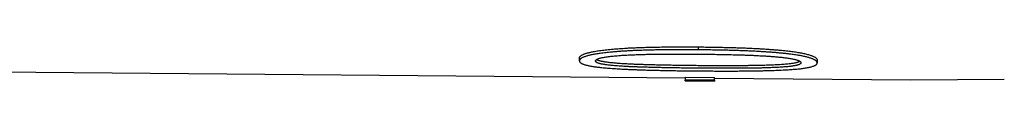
# Model space of a CAD drawing. Header units: millimetres. Extents: x 8 to 399, y 12 to 198.
# Tile 5 of 53: x 62.749 to 79.541, y 153.162 to 153.746. Entities that reach past the tile are written whole.
import ezdxf

# ---------------------------------------------------------------- set-up
doc = ezdxf.new("R2010")
doc.units = ezdxf.units.MM

msp = doc.modelspace()

# ---------------------------------------------------------------- linework, layer by layer
at = {"color": 7, "linetype": 'Continuous', "lineweight": 30}
for p, q in [((74.325, 153.696), (74.325, 153.745)), ((72.295, 153.508), (72.295, 153.557)), ((76.349, 153.522), (76.349, 153.473)), ((61.464, 153.326), (74.099, 153.216)), ((74.099, 153.23), (74.599, 153.226)), ((74.099, 153.23), (74.099, 153.18)), ((74.599, 153.176), (74.099, 153.18)), ((74.099, 153.166), (74.099, 153.18)), ((74.099, 153.166), (74.599, 153.162)), ((74.599, 153.176), (74.599, 153.226)), ((74.599, 153.212), (77.949, 153.183)), ((74.599, 153.176), (74.599, 153.162)), ((77.949, 153.183), (79.541, 153.196))]:
    msp.add_line(p, q, dxfattribs=at)
for points, knots in [([(72.295, 153.557), (72.296, 153.56), (72.297, 153.564), (72.299, 153.572), (72.303, 153.58), (72.311, 153.589), (72.323, 153.598), (72.338, 153.607), (72.357, 153.616), (72.377, 153.625), (72.399, 153.633), (72.422, 153.64), (72.447, 153.646), (72.474, 153.653), (72.503, 153.659), (72.536, 153.666), (72.574, 153.673), (72.617, 153.68), (72.663, 153.686), (72.711, 153.692), (72.761, 153.698), (72.814, 153.703), (72.868, 153.708), (72.924, 153.713), (72.981, 153.717), (73.038, 153.721), (73.102, 153.725), (73.172, 153.729), (73.247, 153.732), (73.324, 153.735), (73.413, 153.738), (73.517, 153.741), (73.634, 153.743), (73.75, 153.745), (73.866, 153.746), (73.98, 153.746), (74.095, 153.746), (74.21, 153.746), (74.287, 153.745), (74.325, 153.745)], [0, 0, 0, 0, 0.016757, 0.033513, 0.050255, 0.070673, 0.09116, 0.111672, 0.132162, 0.152582, 0.169657, 0.186778, 0.203934, 0.221101, 0.23825, 0.255343, 0.277504, 0.299686, 0.32185, 0.344625, 0.367417, 0.3902, 0.414249, 0.438318, 0.4624, 0.486479, 0.510536, 0.541312, 0.572103, 0.6029, 0.633685, 0.68024, 0.726805, 0.773363, 0.818677, 0.864, 0.909334, 0.954672, 1, 1, 1, 1]), ([(74.325, 153.696), (74.282, 153.696), (74.198, 153.696), (74.07, 153.697), (73.943, 153.697), (73.816, 153.696), (73.7, 153.695), (73.595, 153.693), (73.502, 153.691), (73.408, 153.688), (73.324, 153.686), (73.247, 153.683), (73.18, 153.68), (73.113, 153.676), (73.045, 153.672), (72.977, 153.668), (72.909, 153.663), (72.848, 153.657), (72.793, 153.652), (72.744, 153.647), (72.696, 153.641), (72.652, 153.635), (72.612, 153.63), (72.576, 153.624), (72.541, 153.618), (72.508, 153.611), (72.477, 153.604), (72.448, 153.597), (72.421, 153.59), (72.396, 153.582), (72.374, 153.574), (72.355, 153.566), (72.338, 153.558), (72.324, 153.55), (72.313, 153.541), (72.306, 153.533), (72.3, 153.524), (72.297, 153.516), (72.296, 153.511), (72.295, 153.508)], [0, 0, 0, 0, 0.050215, 0.100481, 0.150759, 0.20103, 0.251288, 0.288567, 0.325858, 0.363146, 0.400422, 0.427907, 0.455403, 0.482894, 0.510373, 0.539139, 0.567915, 0.596676, 0.618684, 0.640712, 0.66273, 0.684725, 0.703168, 0.721662, 0.740176, 0.758684, 0.777162, 0.795595, 0.814179, 0.832832, 0.851528, 0.870232, 0.888904, 0.9075, 0.925955, 0.94444, 0.962964, 0.981501, 1, 1, 1, 1]), ([(74.325, 153.745), (74.356, 153.745), (74.419, 153.744), (74.524, 153.743), (74.639, 153.741), (74.765, 153.738), (74.88, 153.735), (74.985, 153.732), (75.08, 153.729), (75.174, 153.725), (75.261, 153.721), (75.342, 153.717), (75.416, 153.713), (75.49, 153.708), (75.559, 153.703), (75.622, 153.698), (75.681, 153.693), (75.739, 153.688), (75.796, 153.682), (75.848, 153.677), (75.896, 153.671), (75.939, 153.665), (75.982, 153.659), (76.023, 153.652), (76.062, 153.645), (76.1, 153.638), (76.136, 153.631), (76.17, 153.623), (76.201, 153.614), (76.23, 153.606), (76.256, 153.597), (76.279, 153.588), (76.298, 153.578), (76.315, 153.569), (76.329, 153.559), (76.339, 153.549), (76.345, 153.54), (76.348, 153.531), (76.349, 153.525), (76.349, 153.522)], [0, 0, 0, 0, 0.037257, 0.074514, 0.124222, 0.173935, 0.223639, 0.261127, 0.298624, 0.336115, 0.373594, 0.403633, 0.433682, 0.463725, 0.493756, 0.518233, 0.542735, 0.567239, 0.591728, 0.616193, 0.636105, 0.656065, 0.67604, 0.696002, 0.715933, 0.735825, 0.755956, 0.776175, 0.796433, 0.816682, 0.836881, 0.856997, 0.877788, 0.89865, 0.919532, 0.940387, 0.961172, 0.980584, 1, 1, 1, 1]), ([(76.349, 153.473), (76.349, 153.476), (76.348, 153.481), (76.345, 153.49), (76.34, 153.498), (76.332, 153.507), (76.321, 153.515), (76.308, 153.523), (76.293, 153.532), (76.275, 153.54), (76.255, 153.548), (76.233, 153.555), (76.208, 153.563), (76.182, 153.57), (76.153, 153.577), (76.123, 153.584), (76.091, 153.591), (76.057, 153.597), (76.021, 153.603), (75.982, 153.609), (75.943, 153.615), (75.897, 153.621), (75.845, 153.628), (75.787, 153.634), (75.724, 153.64), (75.656, 153.646), (75.585, 153.652), (75.512, 153.657), (75.439, 153.662), (75.356, 153.667), (75.264, 153.672), (75.161, 153.676), (75.058, 153.68), (74.955, 153.684), (74.851, 153.687), (74.746, 153.689), (74.641, 153.691), (74.536, 153.693), (74.43, 153.694), (74.36, 153.695), (74.325, 153.696)], [0, 0, 0, 0, 0.018699, 0.037416, 0.056107, 0.07477, 0.092511, 0.110313, 0.12814, 0.145963, 0.163753, 0.181486, 0.198898, 0.216357, 0.233848, 0.251348, 0.268827, 0.286251, 0.304937, 0.323642, 0.342351, 0.361044, 0.386626, 0.412227, 0.437818, 0.467581, 0.497368, 0.527176, 0.556985, 0.586765, 0.62781, 0.668875, 0.709957, 0.751041, 0.792102, 0.833672, 0.875247, 0.916832, 0.95842, 1, 1, 1, 1]), ([(72.295, 153.508), (72.296, 153.505), (72.297, 153.5), (72.299, 153.493), (72.303, 153.486), (72.31, 153.477), (72.322, 153.469), (72.336, 153.461), (72.354, 153.453), (72.375, 153.446), (72.399, 153.438), (72.426, 153.431), (72.457, 153.425), (72.489, 153.418), (72.522, 153.413), (72.555, 153.408), (72.586, 153.404), (72.619, 153.4), (72.657, 153.395), (72.7, 153.391), (72.749, 153.386), (72.8, 153.382), (72.853, 153.378), (72.908, 153.375), (72.964, 153.371), (73.02, 153.368), (73.082, 153.365), (73.15, 153.362), (73.224, 153.359), (73.299, 153.356), (73.38, 153.353), (73.467, 153.351), (73.561, 153.348), (73.655, 153.346), (73.749, 153.344), (73.852, 153.342), (73.962, 153.34), (74.081, 153.339), (74.201, 153.337), (74.28, 153.337), (74.32, 153.336)], [0, 0, 0, 0, 0.016593, 0.033186, 0.049769, 0.069867, 0.090033, 0.110223, 0.130393, 0.150494, 0.170772, 0.191114, 0.211488, 0.231847, 0.252139, 0.268562, 0.285003, 0.301449, 0.317878, 0.340392, 0.362919, 0.385433, 0.409012, 0.432611, 0.456226, 0.479842, 0.503436, 0.533603, 0.563784, 0.59397, 0.624144, 0.661562, 0.698993, 0.736432, 0.773871, 0.811296, 0.858465, 0.905641, 0.952823, 1, 1, 1, 1]), ([(72.571, 153.505), (72.571, 153.507), (72.572, 153.511), (72.574, 153.516), (72.578, 153.521), (72.583, 153.526), (72.591, 153.532), (72.604, 153.539), (72.619, 153.545), (72.637, 153.551), (72.657, 153.557), (72.681, 153.562), (72.707, 153.567), (72.737, 153.573), (72.771, 153.578), (72.811, 153.583), (72.852, 153.588), (72.894, 153.592), (72.941, 153.596), (72.993, 153.6), (73.049, 153.604), (73.106, 153.607), (73.17, 153.61), (73.241, 153.613), (73.32, 153.616), (73.398, 153.618), (73.477, 153.62), (73.557, 153.621), (73.648, 153.622), (73.751, 153.623), (73.865, 153.624), (73.98, 153.624), (74.095, 153.624), (74.21, 153.623), (74.287, 153.623), (74.325, 153.622)], [0, 0, 0, 0, 0.013982, 0.027974, 0.041948, 0.055906, 0.073768, 0.091692, 0.109631, 0.127514, 0.146021, 0.164587, 0.183173, 0.201707, 0.225069, 0.248495, 0.271966, 0.295437, 0.318837, 0.347798, 0.376787, 0.405788, 0.434765, 0.473369, 0.511996, 0.550648, 0.589318, 0.627983, 0.666613, 0.722156, 0.777711, 0.83328, 0.88886, 0.944439, 1, 1, 1, 1]), ([(74.32, 153.382), (74.281, 153.383), (74.204, 153.383), (74.088, 153.385), (73.973, 153.386), (73.857, 153.388), (73.752, 153.39), (73.658, 153.392), (73.575, 153.394), (73.493, 153.396), (73.415, 153.398), (73.344, 153.4), (73.277, 153.403), (73.211, 153.405), (73.146, 153.408), (73.084, 153.412), (73.027, 153.415), (72.973, 153.419), (72.92, 153.423), (72.874, 153.427), (72.835, 153.431), (72.802, 153.434), (72.771, 153.438), (72.74, 153.442), (72.712, 153.446), (72.685, 153.451), (72.661, 153.456), (72.639, 153.462), (72.62, 153.468), (72.605, 153.473), (72.593, 153.479), (72.585, 153.484), (72.579, 153.489), (72.575, 153.495), (72.572, 153.5), (72.571, 153.504), (72.571, 153.505)], [0, 0, 0, 0, 0.056251, 0.112537, 0.168831, 0.22512, 0.2814, 0.321931, 0.362469, 0.403, 0.443522, 0.476272, 0.509047, 0.541818, 0.57457, 0.607302, 0.63535, 0.663432, 0.691501, 0.719531, 0.738417, 0.757384, 0.776365, 0.795311, 0.814199, 0.833032, 0.851946, 0.870919, 0.88988, 0.908775, 0.923936, 0.939141, 0.954385, 0.969632, 0.984826, 1, 1, 1, 1]), ([(72.589, 153.531), (72.59, 153.53), (72.594, 153.527), (72.604, 153.523), (72.619, 153.517), (72.637, 153.512), (72.657, 153.507), (72.68, 153.502), (72.704, 153.497), (72.732, 153.493), (72.762, 153.488), (72.795, 153.484), (72.829, 153.48), (72.864, 153.477), (72.901, 153.474), (72.943, 153.47), (72.991, 153.467), (73.045, 153.463), (73.101, 153.46), (73.157, 153.457), (73.218, 153.454), (73.286, 153.452), (73.359, 153.449), (73.433, 153.447), (73.515, 153.444), (73.607, 153.442), (73.709, 153.44), (73.81, 153.438), (73.923, 153.436), (74.048, 153.434), (74.184, 153.433), (74.274, 153.432), (74.32, 153.431)], [0, 0, 0, 0, 0.006095, 0.025073, 0.044058, 0.062978, 0.082103, 0.101278, 0.120455, 0.139584, 0.160889, 0.182241, 0.203643, 0.225075, 0.246496, 0.267848, 0.298104, 0.328394, 0.35872, 0.389053, 0.419343, 0.458187, 0.497045, 0.535908, 0.574758, 0.627788, 0.680829, 0.733876, 0.786913, 0.857935, 0.928968, 1, 1, 1, 1]), ([(74.32, 153.431), (74.371, 153.431), (74.464, 153.43), (74.597, 153.43), (74.72, 153.429), (74.843, 153.429), (74.966, 153.429), (75.074, 153.43), (75.165, 153.431), (75.242, 153.432), (75.318, 153.433), (75.389, 153.435), (75.455, 153.436), (75.515, 153.438), (75.576, 153.44), (75.635, 153.443), (75.689, 153.446), (75.739, 153.449), (75.785, 153.452), (75.829, 153.456), (75.868, 153.46), (75.903, 153.464), (75.934, 153.468), (75.962, 153.473), (75.988, 153.478), (76.01, 153.483), (76.028, 153.489), (76.043, 153.494), (76.052, 153.498), (76.055, 153.5), (76.055, 153.5)], [0, 0, 0, 0, 0.080157, 0.144364, 0.208592, 0.272819, 0.337033, 0.40123, 0.441365, 0.481512, 0.521655, 0.561785, 0.594456, 0.627174, 0.659882, 0.692549, 0.725177, 0.751886, 0.778635, 0.805369, 0.832057, 0.853749, 0.875543, 0.897367, 0.919152, 0.940838, 0.960009, 0.979248, 0.998483, 1, 1, 1, 1]), ([(74.325, 153.622), (74.377, 153.622), (74.47, 153.621), (74.605, 153.619), (74.729, 153.617), (74.854, 153.615), (74.978, 153.611), (75.087, 153.608), (75.179, 153.605), (75.256, 153.602), (75.333, 153.598), (75.404, 153.594), (75.471, 153.591), (75.532, 153.587), (75.593, 153.582), (75.652, 153.577), (75.703, 153.572), (75.747, 153.568), (75.783, 153.564), (75.818, 153.559), (75.852, 153.554), (75.885, 153.549), (75.916, 153.544), (75.945, 153.538), (75.972, 153.531), (75.996, 153.525), (76.017, 153.518), (76.035, 153.512), (76.049, 153.505), (76.059, 153.498), (76.066, 153.492), (76.07, 153.486), (76.073, 153.481), (76.074, 153.477), (76.074, 153.475)], [0, 0, 0, 0, 0.075417, 0.13584, 0.196287, 0.256732, 0.317161, 0.377571, 0.415334, 0.453109, 0.49088, 0.528638, 0.559451, 0.590313, 0.62117, 0.65199, 0.682769, 0.702596, 0.722461, 0.742323, 0.762158, 0.781958, 0.802046, 0.822228, 0.842425, 0.862576, 0.882638, 0.901124, 0.919678, 0.938228, 0.956708, 0.97113, 0.985565, 1, 1, 1, 1]), ([(76.074, 153.475), (76.073, 153.474), (76.072, 153.47), (76.07, 153.465), (76.066, 153.459), (76.06, 153.454), (76.052, 153.449), (76.041, 153.444), (76.028, 153.44), (76.013, 153.435), (75.997, 153.431), (75.977, 153.427), (75.954, 153.422), (75.928, 153.418), (75.899, 153.414), (75.866, 153.41), (75.827, 153.406), (75.784, 153.403), (75.739, 153.399), (75.693, 153.397), (75.646, 153.394), (75.59, 153.392), (75.526, 153.389), (75.453, 153.387), (75.379, 153.385), (75.305, 153.384), (75.231, 153.382), (75.146, 153.381), (75.052, 153.381), (74.948, 153.38), (74.844, 153.38), (74.739, 153.38), (74.635, 153.38), (74.53, 153.381), (74.425, 153.381), (74.355, 153.382), (74.32, 153.382)], [0, 0, 0, 0, 0.01504, 0.030118, 0.04518, 0.060198, 0.075187, 0.090378, 0.10562, 0.120891, 0.136155, 0.151364, 0.17013, 0.188945, 0.207761, 0.226528, 0.251047, 0.275623, 0.300249, 0.324898, 0.349527, 0.374081, 0.410639, 0.447226, 0.48385, 0.5205, 0.557145, 0.593741, 0.644392, 0.695054, 0.745724, 0.796384, 0.847283, 0.898186, 0.949095, 1, 1, 1, 1]), ([(74.32, 153.336), (74.351, 153.336), (74.413, 153.335), (74.516, 153.335), (74.63, 153.334), (74.754, 153.334), (74.868, 153.334), (74.972, 153.334), (75.065, 153.335), (75.158, 153.336), (75.245, 153.337), (75.327, 153.338), (75.404, 153.34), (75.481, 153.341), (75.552, 153.343), (75.617, 153.346), (75.678, 153.348), (75.738, 153.351), (75.797, 153.353), (75.85, 153.357), (75.898, 153.36), (75.941, 153.363), (75.983, 153.366), (76.024, 153.37), (76.063, 153.374), (76.1, 153.379), (76.136, 153.384), (76.169, 153.389), (76.2, 153.395), (76.229, 153.401), (76.255, 153.408), (76.277, 153.415), (76.297, 153.422), (76.314, 153.43), (76.328, 153.438), (76.338, 153.447), (76.345, 153.455), (76.348, 153.464), (76.349, 153.47), (76.349, 153.473)], [0, 0, 0, 0, 0.036811, 0.073622, 0.12273, 0.171842, 0.220949, 0.257964, 0.294989, 0.332011, 0.369023, 0.400059, 0.431107, 0.462149, 0.493178, 0.518484, 0.543818, 0.569151, 0.594464, 0.619752, 0.639387, 0.659069, 0.678765, 0.698449, 0.718102, 0.737717, 0.757568, 0.777507, 0.797483, 0.81745, 0.837368, 0.857206, 0.877783, 0.898431, 0.919099, 0.939738, 0.960307, 0.98015, 1, 1, 1, 1])]:
    msp.add_open_spline(points, degree=3, knots=knots, dxfattribs=at)

doc.saveas('drawing.dxf')
